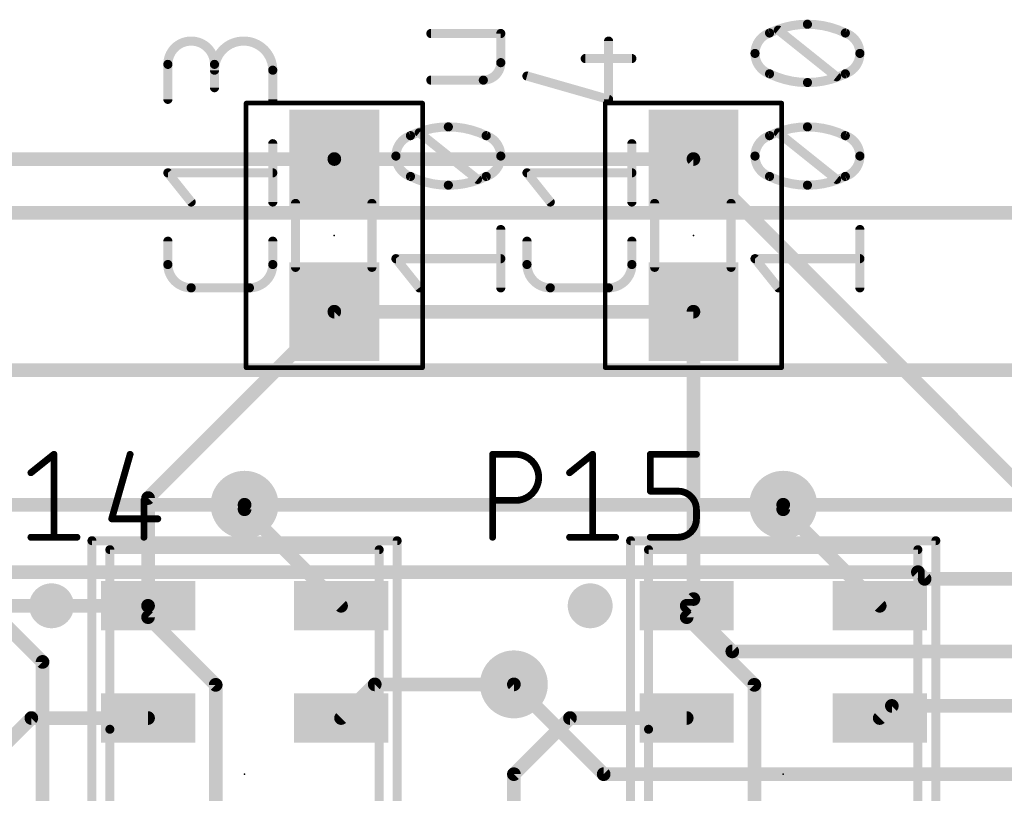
# Model space of a CAD drawing. Extents: x -6 to 135, y -6 to 36.
# Tile 20 of 23: x 106 to 117, y 16 to 24. Entities that reach past the tile are written whole.
import ezdxf

# ---------------------------------------------------------------- set-up
doc = ezdxf.new("R2010")
doc.units = 0
for name, color, linetype in [('1', 12, 'CONTINUOUS'), ('16', 132, 'CONTINUOUS'), ('18', 110, 'CONTINUOUS'), ('21', 253, 'CONTINUOUS'), ('23', 53, 'CONTINUOUS'), ('25', 253, 'CONTINUOUS'), ('27', 253, 'CONTINUOUS'), ('39', 12, 'CONTINUOUS'), ('51', 253, 'CONTINUOUS')]:
    doc.layers.add(name, color=color, linetype=linetype)

# ---------------------------------------------------------------- blocks, each defined once
blk = doc.blocks.new('RECT')
blk.add_solid([(-0.5, -0.5), (0.5, -0.5), (-0.5, 0.5), (0.5, 0.5)])
blk = doc.blocks.new('ROUNDV')
at = {"const_width": 0.5}
blk.add_lwpolyline([(0, -0.25, 1), (0, 0.25, 1), (0, -0.25)], format="xyb", dxfattribs=at)

msp = doc.modelspace()

# ---------------------------------------------------------------- linework, layer by layer
at = {"layer": '1', "const_width": 0.1524}
for points in [[(110, 22.85), (90, 22.85)], [(110, 22.85), (114, 22.85)], [(118.4714, 18.3786), (114, 22.85)], [(110, 21.15), (107.925, 19.075)], [(110, 21.15), (114, 21.15)], [(114, 21.15), (114, 17.95)], [(107.925, 19.075), (107.925, 17.875)], [(109, 18.95), (109, 19)], [(110.075, 17.875), (109, 18.95)], [(115, 18.95), (115, 19)], [(116.075, 17.875), (115, 18.95)], [(114, 17.95), (113.925, 17.875)], [(107.925, 17.875), (105.1983, 17.875)], [(107.925, 17.875), (107.925, 17.7483)], [(113.925, 17.875), (113.925, 17.7483)], [(113.925, 17.875), (114.433, 17.367)], [(107.925, 17.7483), (108.6786, 16.9947)], [(113.925, 17.7483), (114.6786, 16.9947)], [(119.417, 17.367), (114.433, 17.367)], [(108.6786, 16.9947), (108.6786, 15.0053)], [(110.075, 16.625), (110.45, 17)], [(110.45, 17), (112, 17)], [(114.6786, 16.9947), (114.6786, 15.0053)], [(116.075, 16.625), (116.2102, 16.7602)], [(116.2102, 16.7602), (117.9021, 16.7602)], [(106, 16), (106.625, 16.625)], [(106.625, 16.625), (107.925, 16.625)], [(112, 16), (112.625, 16.625)], [(112.625, 16.625), (113.925, 16.625)], [(112, 13.15), (112, 16)]]:
    msp.add_lwpolyline(points, dxfattribs=at)
at = {"layer": '1', "const_width": 0.0762}
for points in [[(110, 22.8881, 1), (110, 22.8119)], [(110, 22.8119, 1), (110, 22.8881)], [(114.0269, 22.8769, 1), (113.9731, 22.8231)], [(114, 22.8119, 1), (114, 22.8881)], [(110, 21.1881, 1), (110, 21.1119)], [(110.0269, 21.1231, 1), (109.9731, 21.1769)], [(114.0381, 21.15, 1), (113.9619, 21.15)], [(114, 21.1119, 1), (114, 21.1881)], [(107.9631, 19.075, 1), (107.8869, 19.075)], [(107.8981, 19.1019, 1), (107.9519, 19.0481)], [(109.0381, 19, 1), (108.9619, 19)], [(108.9619, 18.95, 1), (109.0381, 18.95)], [(109.0269, 18.9769, 1), (108.9731, 18.9231)], [(115.0381, 19, 1), (114.9619, 19)], [(114.9619, 18.95, 1), (115.0381, 18.95)], [(115.0269, 18.9769, 1), (114.9731, 18.9231)], [(113.9619, 17.95, 1), (114.0381, 17.95)], [(114.0269, 17.9231, 1), (113.9731, 17.9769)], [(107.9631, 17.875, 1), (107.8869, 17.875)], [(107.8869, 17.875, 1), (107.9631, 17.875)], [(107.925, 17.8369, 1), (107.925, 17.9131)], [(110.0481, 17.8481, 1), (110.1019, 17.9019)], [(113.9631, 17.875, 1), (113.8869, 17.875)], [(113.9519, 17.9019, 1), (113.8981, 17.8481)], [(113.8981, 17.9019, 1), (113.9519, 17.8481)], [(116.0481, 17.8481, 1), (116.1019, 17.9019)], [(107.9519, 17.7752, 1), (107.8981, 17.7213)], [(107.8869, 17.7483, 1), (107.9631, 17.7483)], [(113.9519, 17.7752, 1), (113.8981, 17.7213)], [(113.8869, 17.7483, 1), (113.9631, 17.7483)], [(114.433, 17.4051, 1), (114.433, 17.3289)], [(114.4061, 17.3401, 1), (114.4599, 17.3939)], [(108.7167, 16.9947, 1), (108.6405, 16.9947)], [(108.6517, 16.9677, 1), (108.7055, 17.0216)], [(110.45, 17.0381, 1), (110.45, 16.9619)], [(110.4769, 16.9731, 1), (110.4231, 17.0269)], [(112, 16.9619, 1), (112, 17.0381)], [(114.7167, 16.9947, 1), (114.6405, 16.9947)], [(114.6517, 16.9677, 1), (114.7055, 17.0216)], [(116.2102, 16.7983, 1), (116.2102, 16.7221)], [(116.2371, 16.7333, 1), (116.1833, 16.7871)], [(106.625, 16.6631, 1), (106.625, 16.5869)], [(106.6519, 16.5981, 1), (106.5981, 16.6519)], [(107.925, 16.5869, 1), (107.925, 16.6631)], [(110.0481, 16.6519, 1), (110.1019, 16.5981)], [(112.625, 16.6631, 1), (112.625, 16.5869)], [(112.6519, 16.5981, 1), (112.5981, 16.6519)], [(113.925, 16.5869, 1), (113.925, 16.6631)], [(116.0481, 16.6519, 1), (116.1019, 16.5981)], [(112.0381, 16, 1), (111.9619, 16)], [(111.9731, 16.0269, 1), (112.0269, 15.9731)]]:
    msp.add_lwpolyline(points, format="xyb", dxfattribs=at)
at = {"layer": '16', "const_width": 0.1524}
for points in [[(121, 22.25), (15.5, 22.25)], [(121.6702, 20.5), (18.9746, 20.5)], [(103, 19), (109, 19)], [(109, 19), (115, 19)], [(115, 19), (121, 19)], [(27.702, 18.25), (116.5, 18.25)], [(116.5, 18.25), (116.575, 18.175)], [(116.575, 18.175), (118.225, 18.175)], [(106.75, 17.25), (106.25, 17.75)], [(106.75, 8.25), (106.75, 17.25)], [(113, 16), (112, 17)], [(119.9452, 16), (113, 16)]]:
    msp.add_lwpolyline(points, dxfattribs=at)
at = {"layer": '16', "const_width": 0.0762}
for points in [[(109, 19.0381, 1), (109, 18.9619)], [(109, 18.9619, 1), (109, 19.0381)], [(115, 19.0381, 1), (115, 18.9619)], [(115, 18.9619, 1), (115, 19.0381)], [(116.5269, 18.2769, 1), (116.4731, 18.2231)], [(116.5, 18.2119, 1), (116.5, 18.2881)], [(116.575, 18.2131, 1), (116.575, 18.1369)], [(116.5481, 18.1481, 1), (116.6019, 18.2019)], [(106.7881, 17.25, 1), (106.7119, 17.25)], [(106.7231, 17.2231, 1), (106.7769, 17.2769)], [(112.0269, 17.0269, 1), (111.9731, 16.9731)], [(113, 16.0381, 1), (113, 15.9619)], [(112.9731, 15.9731, 1), (113.0269, 16.0269)]]:
    msp.add_lwpolyline(points, format="xyb", dxfattribs=at)
at = {"layer": '21', "const_width": 0.25}
for points in [[(106.85, 17.75, 1), (106.85, 18, 1), (106.85, 17.75)], [(112.85, 17.75, 1), (112.85, 18, 1), (112.85, 17.75)]]:
    msp.add_lwpolyline(points, format="xyb", dxfattribs=at)
at = {"layer": '23'}
for p in [(110, 22), (114, 22), (109, 16), (115, 16)]:
    msp.add_point(p, dxfattribs=at)
at = {"layer": '25'}
for points, const_width in [([(108.6651, 23.9041, 1), (108.1458, 23.9041)], 0.1016), ([(109.3142, 23.8392, 1), (108.6651, 23.8392)], 0.1016), ([(113.08, 24.1637, 1), (113.0292, 24.1637)], 0.0508), ([(112.7949, 23.9944, 1), (112.7949, 23.9436)], 0.0508), ([(113.3142, 23.9436, 1), (113.3142, 23.9944)], 0.0508), ([(108.1712, 23.9041, 1), (108.1204, 23.9041)], 0.0508), ([(108.1204, 23.9041, 1), (108.1712, 23.9041)], 0.0508), ([(108.6905, 23.9041, 1), (108.6397, 23.9041)], 0.0508), ([(108.6397, 23.9041, 1), (108.6905, 23.9041)], 0.0508), ([(108.6397, 23.8392, 1), (108.6905, 23.8392)], 0.0508), ([(109.3396, 23.8392, 1), (109.2888, 23.8392)], 0.0508), ([(109.2888, 23.8392, 1), (109.3396, 23.8392)], 0.0508), ([(112.1528, 23.7987, 1), (112.1388, 23.7498)], 0.0508), ([(108.6397, 23.6444, 1), (108.6905, 23.6444)], 0.0508), ([(108.1204, 23.5146, 1), (108.1712, 23.5146)], 0.0508), ([(109.2888, 23.5146, 1), (109.3396, 23.5146)], 0.0508), ([(113.0292, 23.5146, 1), (113.08, 23.5146)], 0.0508), ([(113.0476, 23.4902, 1), (113.0615, 23.539)], 0.0508), ([(109.3396, 23.0207, 1), (109.2888, 23.0207)], 0.0508), ([(113.3396, 23.0207, 1), (113.2888, 23.0207)], 0.0508), ([(108.1458, 22.7216, 1), (108.1458, 22.6708)], 0.0508), ([(108.1656, 22.712, 1), (108.126, 22.6803)], 0.0508), ([(109.3142, 22.6708, 1), (109.3142, 22.7216)], 0.0508), ([(112.1458, 22.7216, 1), (112.1458, 22.6708)], 0.0508), ([(112.1656, 22.712, 1), (112.126, 22.6803)], 0.0508), ([(113.3142, 22.6708, 1), (113.3142, 22.7216)], 0.0508), ([(108.3856, 22.3558, 1), (108.4253, 22.3875)], 0.0508), ([(109.2888, 22.3716, 1), (109.3396, 22.3716)], 0.0508), ([(112.3856, 22.3558, 1), (112.4253, 22.3875)], 0.0508), ([(113.2888, 22.3716, 1), (113.3396, 22.3716)], 0.0508), ([(108.1712, 21.9351, 1), (108.1204, 21.9351)], 0.0508), ([(109.3396, 21.9351, 1), (109.2888, 21.9351)], 0.0508), ([(112.1712, 21.9351, 1), (112.1204, 21.9351)], 0.0508), ([(113.3396, 21.9351, 1), (113.2888, 21.9351)], 0.0508), ([(108.1458, 21.6754, 0.4142), (108.4054, 21.4158)], 0.1016), ([(108.1712, 21.6754, 1), (108.1204, 21.6754)], 0.0508), ([(109.0546, 21.4158, 0.4142), (109.3142, 21.6754)], 0.1016), ([(109.3396, 21.6754, 1), (109.2888, 21.6754)], 0.0508), ([(112.1458, 21.6754, 0.4142), (112.4054, 21.4158)], 0.1016), ([(112.1712, 21.6754, 1), (112.1204, 21.6754)], 0.0508), ([(113.0546, 21.4158, 0.4142), (113.3142, 21.6754)], 0.1016), ([(113.3396, 21.6754, 1), (113.2888, 21.6754)], 0.0508), ([(108.1204, 21.6754, 1), (108.1712, 21.6754)], 0.0508), ([(109.2888, 21.6754, 1), (109.3396, 21.6754)], 0.0508), ([(112.1204, 21.6754, 1), (112.1712, 21.6754)], 0.0508), ([(113.2888, 21.6754, 1), (113.3396, 21.6754)], 0.0508), ([(108.4054, 21.4412, 1), (108.4054, 21.3904)], 0.0508), ([(108.4054, 21.3904, 1), (108.4054, 21.4412)], 0.0508), ([(109.0546, 21.4412, 1), (109.0546, 21.3904)], 0.0508), ([(109.0546, 21.3904, 1), (109.0546, 21.4412)], 0.0508), ([(112.4054, 21.4412, 1), (112.4054, 21.3904)], 0.0508), ([(112.4054, 21.3904, 1), (112.4054, 21.4412)], 0.0508), ([(113.0546, 21.4412, 1), (113.0546, 21.3904)], 0.0508), ([(113.0546, 21.3904, 1), (113.0546, 21.4412)], 0.0508), ([(106.8957, 19.5619, 1), (106.8576, 19.5619)], 0.0381), ([(106.8886, 19.547, 1), (106.8648, 19.5768)], 0.0381), ([(107.7437, 19.5567, 1), (107.707, 19.5671)], 0.0381), ([(111.7631, 19.581, 1), (111.7631, 19.5429)], 0.0381), ([(111.7822, 19.5619, 1), (111.7441, 19.5619)], 0.0381), ([(112.0197, 19.0487, 1), (112.0197, 19.5619)], 0.0762), ([(112.0197, 19.581, 1), (112.0197, 19.5429)], 0.0381), ([(112.0197, 19.5429, 1), (112.0197, 19.581)], 0.0381), ([(112.8957, 19.5619, 1), (112.8576, 19.5619)], 0.0381), ([(112.8886, 19.547, 1), (112.8648, 19.5768)], 0.0381), ([(113.5391, 19.5619, 1), (113.501, 19.5619)], 0.0381), ([(113.5201, 19.581, 1), (113.5201, 19.5429)], 0.0381), ([(114.0333, 19.5429, 1), (114.0333, 19.581)], 0.0381), ([(106.6082, 19.3715, 1), (106.632, 19.3417)], 0.0381), ([(112.6082, 19.3715, 1), (112.632, 19.3417)], 0.0381), ([(107.8984, 19.0487, 1), (107.8603, 19.0487)], 0.0381), ([(111.7631, 19.0677, 1), (111.7631, 19.0296)], 0.0381), ([(112.0197, 19.0677, 1), (112.0197, 19.0296)], 0.0381), ([(112.0197, 19.0296, 1), (112.0197, 19.0677)], 0.0381), ([(113.5201, 19.1704, 1), (113.5201, 19.1323)], 0.0381), ([(113.501, 19.1513, 1), (113.5391, 19.1513)], 0.0381), ([(113.828, 19.1704, 1), (113.828, 19.1323)], 0.0381), ([(114.0333, 18.946, 0.4142), (113.828, 19.1513)], 0.0762), ([(113.828, 19.1323, 1), (113.828, 19.1704)], 0.0381), ([(114.0524, 18.946, 1), (114.0143, 18.946)], 0.0381), ([(107.5201, 18.8624, 1), (107.5201, 18.8243)], 0.0381), ([(107.5018, 18.8486, 1), (107.5384, 18.8382)], 0.0381), ([(108.0333, 18.8243, 1), (108.0333, 18.8624)], 0.0381), ([(113.828, 18.6381, 0.4142), (114.0333, 18.8434)], 0.0762), ([(114.0523, 18.8434, 1), (114.0143, 18.8434)], 0.0381), ([(114.0143, 18.946, 1), (114.0524, 18.946)], 0.0381), ([(114.0143, 18.8434, 1), (114.0524, 18.8434)], 0.0381), ([(106.6201, 18.6572, 1), (106.6201, 18.6191)], 0.0381), ([(106.8576, 18.6381, 1), (106.8957, 18.6381)], 0.0381), ([(107.1333, 18.6191, 1), (107.1333, 18.6572)], 0.0381), ([(107.8603, 18.6381, 1), (107.8984, 18.6381)], 0.0381), ([(111.7441, 18.6381, 1), (111.7822, 18.6381)], 0.0381), ([(112.6201, 18.6572, 1), (112.6201, 18.6191)], 0.0381), ([(112.8576, 18.6381, 1), (112.8957, 18.6381)], 0.0381), ([(113.1333, 18.6191, 1), (113.1333, 18.6572)], 0.0381), ([(113.5201, 18.6572, 1), (113.5201, 18.6191)], 0.0381), ([(113.828, 18.6572, 1), (113.828, 18.6191)], 0.0381), ([(113.828, 18.6191, 1), (113.828, 18.6572)], 0.0381)]:
    msp.add_lwpolyline(points, format="xyb", dxfattribs=dict(at, const_width=const_width))
for points, const_width in [([(113.0546, 23.5146), (113.0546, 24.1637)], 0.1016), ([(112.7949, 23.969), (113.3142, 23.969)], 0.1016), ([(108.1458, 23.5146), (108.1458, 23.9041)], 0.1016), ([(108.6651, 23.9041), (108.6651, 23.6444)], 0.1016), ([(109.3142, 23.5146), (109.3142, 23.8392)], 0.1016), ([(112.1458, 23.7743), (113.0546, 23.5146)], 0.1016), ([(109.3142, 22.3716), (109.3142, 23.0207)], 0.1016), ([(113.3142, 22.3716), (113.3142, 23.0207)], 0.1016), ([(108.4054, 22.3716), (108.1458, 22.6962)], 0.1016), ([(108.1458, 22.6962), (109.3142, 22.6962)], 0.1016), ([(112.4054, 22.3716), (112.1458, 22.6962)], 0.1016), ([(112.1458, 22.6962), (113.3142, 22.6962)], 0.1016), ([(108.1458, 21.6754), (108.1458, 21.9351)], 0.1016), ([(109.3142, 21.9351), (109.3142, 21.6754)], 0.1016), ([(112.1458, 21.6754), (112.1458, 21.9351)], 0.1016), ([(113.3142, 21.9351), (113.3142, 21.6754)], 0.1016), ([(109.0546, 21.4158), (108.4054, 21.4158)], 0.1016), ([(113.0546, 21.4158), (112.4054, 21.4158)], 0.1016), ([(106.6201, 19.3566), (106.8767, 19.5619)], 0.0762), ([(106.8767, 19.5619), (106.8767, 18.6381)], 0.0762), ([(107.7254, 19.5619), (107.5201, 18.8434)], 0.0762), ([(111.7631, 18.6381), (111.7631, 19.5619)], 0.0762), ([(111.7631, 19.5619), (112.0197, 19.5619)], 0.0762), ([(112.6201, 19.3566), (112.8767, 19.5619)], 0.0762), ([(112.8767, 19.5619), (112.8767, 18.6381)], 0.0762), ([(113.5201, 19.1513), (113.5201, 19.5619)], 0.0762), ([(113.5201, 19.5619), (114.0333, 19.5619)], 0.0762), ([(107.8793, 19.0487), (107.8793, 18.6381)], 0.0762), ([(112.0197, 19.0487), (111.7631, 19.0487)], 0.0762), ([(113.828, 19.1513), (113.5201, 19.1513)], 0.0762), ([(114.0333, 18.8434), (114.0333, 18.946)], 0.0762), ([(107.5201, 18.8434), (108.0333, 18.8434)], 0.0762), ([(106.6201, 18.6381), (107.1333, 18.6381)], 0.0762), ([(112.6201, 18.6381), (113.1333, 18.6381)], 0.0762), ([(113.5201, 18.6381), (113.828, 18.6381)], 0.0762)]:
    msp.add_lwpolyline(points, dxfattribs=dict(at, const_width=const_width))
at = {"layer": '27'}
for points, const_width in [([(115.27, 24.3509, 0.1139), (114.8481, 24.2535)], 0.1016), ([(115.6919, 24.2535, 0.1139), (115.27, 24.3509)], 0.1016), ([(115.27, 24.3763, 1), (115.27, 24.3255)], 0.0508), ([(115.27, 24.3255, 1), (115.27, 24.3763)], 0.0508), ([(111.0753, 24.2733, 1), (111.0753, 24.2225)], 0.0508), ([(111.8796, 24.2479, 1), (111.8288, 24.2479)], 0.0508), ([(111.8542, 24.2225, 1), (111.8542, 24.2733)], 0.0508), ([(114.8481, 24.2535, 0.3205), (114.6858, 24.0263)], 0.1016), ([(114.8369, 24.2764, 1), (114.8592, 24.2307)], 0.0508), ([(114.8563, 24.2295, 1), (114.8398, 24.2776)], 0.0508), ([(114.9613, 24.3058, 1), (114.9296, 24.2662)], 0.0508), ([(115.7002, 24.2776, 1), (115.6837, 24.2295)], 0.0508), ([(115.8542, 24.0263, 0.3205), (115.6919, 24.2535)], 0.1016), ([(115.6808, 24.2307, 1), (115.7031, 24.2764)], 0.0508), ([(114.6858, 24.0263, 0.3205), (114.8481, 23.7992)], 0.1016), ([(114.7112, 24.0263, 1), (114.6604, 24.0263)], 0.0508), ([(114.6604, 24.0263, 1), (114.7112, 24.0263)], 0.0508), ([(115.6919, 23.7992, 0.3205), (115.8542, 24.0263)], 0.1016), ([(115.8796, 24.0263, 1), (115.8288, 24.0263)], 0.0508), ([(115.8288, 24.0263, 1), (115.8796, 24.0263)], 0.0508), ([(111.6595, 23.7286, 0.4142), (111.8542, 23.9233)], 0.1016), ([(111.8796, 23.9233, 1), (111.8288, 23.9233)], 0.0508), ([(111.8288, 23.9233, 1), (111.8796, 23.9233)], 0.0508), ([(114.8592, 23.822, 1), (114.8369, 23.7763)], 0.0508), ([(114.8481, 23.7992, 0.1139), (115.27, 23.7018)], 0.1016), ([(114.8398, 23.7751, 1), (114.8563, 23.8232)], 0.0508), ([(115.27, 23.7018, 0.1139), (115.6919, 23.7992)], 0.1016), ([(115.5787, 23.7469, 1), (115.6104, 23.7865)], 0.0508), ([(115.6837, 23.8232, 1), (115.7002, 23.7751)], 0.0508), ([(115.7031, 23.7763, 1), (115.6808, 23.822)], 0.0508), ([(111.0753, 23.754, 1), (111.0753, 23.7032)], 0.0508), ([(111.6595, 23.754, 1), (111.6595, 23.7032)], 0.0508), ([(111.6595, 23.7032, 1), (111.6595, 23.754)], 0.0508), ([(115.27, 23.7272, 1), (115.27, 23.6764)], 0.0508), ([(115.27, 23.6764, 1), (115.27, 23.7272)], 0.0508), ([(111.27, 23.2079, 0.1139), (110.8481, 23.1105)], 0.1016), ([(111.6919, 23.1105, 0.1139), (111.27, 23.2079)], 0.1016), ([(111.27, 23.2333, 1), (111.27, 23.1825)], 0.0508), ([(111.27, 23.1825, 1), (111.27, 23.2333)], 0.0508), ([(115.27, 23.2079, 0.1139), (114.8481, 23.1105)], 0.1016), ([(115.6919, 23.1105, 0.1139), (115.27, 23.2079)], 0.1016), ([(115.27, 23.2333, 1), (115.27, 23.1825)], 0.0508), ([(115.27, 23.1825, 1), (115.27, 23.2333)], 0.0508), ([(110.8481, 23.1105, 0.3205), (110.6858, 22.8834)], 0.1016), ([(110.8369, 23.1334, 1), (110.8592, 23.0877)], 0.0508), ([(110.8563, 23.0865, 1), (110.8398, 23.1346)], 0.0508), ([(110.9613, 23.1628, 1), (110.9296, 23.1232)], 0.0508), ([(111.7002, 23.1346, 1), (111.6837, 23.0865)], 0.0508), ([(111.8542, 22.8834, 0.3205), (111.6919, 23.1105)], 0.1016), ([(111.6808, 23.0877, 1), (111.7031, 23.1334)], 0.0508), ([(114.8481, 23.1105, 0.3205), (114.6858, 22.8834)], 0.1016), ([(114.8369, 23.1334, 1), (114.8592, 23.0877)], 0.0508), ([(114.8563, 23.0865, 1), (114.8398, 23.1346)], 0.0508), ([(114.9613, 23.1628, 1), (114.9296, 23.1232)], 0.0508), ([(115.7002, 23.1346, 1), (115.6837, 23.0865)], 0.0508), ([(115.8542, 22.8834, 0.3205), (115.6919, 23.1105)], 0.1016), ([(115.6808, 23.0877, 1), (115.7031, 23.1334)], 0.0508), ([(110.6858, 22.8834, 0.3205), (110.8481, 22.6562)], 0.1016), ([(110.7112, 22.8833, 1), (110.6604, 22.8834)], 0.0508), ([(111.6919, 22.6562, 0.3205), (111.8542, 22.8834)], 0.1016), ([(111.8796, 22.8833, 1), (111.8288, 22.8834)], 0.0508), ([(114.6858, 22.8834, 0.3205), (114.8481, 22.6562)], 0.1016), ([(114.7112, 22.8833, 1), (114.6604, 22.8834)], 0.0508), ([(115.6919, 22.6562, 0.3205), (115.8542, 22.8834)], 0.1016), ([(115.8796, 22.8833, 1), (115.8288, 22.8834)], 0.0508), ([(110.6604, 22.8833, 1), (110.7112, 22.8834)], 0.0508), ([(111.8288, 22.8833, 1), (111.8796, 22.8834)], 0.0508), ([(114.6604, 22.8833, 1), (114.7112, 22.8834)], 0.0508), ([(115.8288, 22.8833, 1), (115.8796, 22.8834)], 0.0508), ([(110.8592, 22.679, 1), (110.8369, 22.6333)], 0.0508), ([(110.8481, 22.6562, 0.1139), (111.27, 22.5588)], 0.1016), ([(110.8398, 22.6321, 1), (110.8563, 22.6802)], 0.0508), ([(111.27, 22.5588, 0.1139), (111.6919, 22.6562)], 0.1016), ([(111.6837, 22.6802, 1), (111.7002, 22.6321)], 0.0508), ([(111.7031, 22.6333, 1), (111.6808, 22.679)], 0.0508), ([(114.8592, 22.679, 1), (114.8369, 22.6333)], 0.0508), ([(114.8481, 22.6562, 0.1139), (115.27, 22.5588)], 0.1016), ([(114.8398, 22.6321, 1), (114.8563, 22.6802)], 0.0508), ([(115.27, 22.5588, 0.1139), (115.6919, 22.6562)], 0.1016), ([(115.6837, 22.6802, 1), (115.7002, 22.6321)], 0.0508), ([(115.7031, 22.6333, 1), (115.6808, 22.679)], 0.0508), ([(111.27, 22.5842, 1), (111.27, 22.5334)], 0.0508), ([(111.27, 22.5334, 1), (111.27, 22.5842)], 0.0508), ([(111.5787, 22.6039, 1), (111.6104, 22.6435)], 0.0508), ([(115.27, 22.5842, 1), (115.27, 22.5334)], 0.0508), ([(115.27, 22.5334, 1), (115.27, 22.5842)], 0.0508), ([(115.5787, 22.6039, 1), (115.6104, 22.6435)], 0.0508), ([(111.8796, 22.0649, 1), (111.8288, 22.0649)], 0.0508), ([(115.8796, 22.0649, 1), (115.8288, 22.0649)], 0.0508), ([(110.6858, 21.7658, 1), (110.6858, 21.715)], 0.0508), ([(110.7056, 21.7562, 1), (110.666, 21.7245)], 0.0508), ([(111.8542, 21.715, 1), (111.8542, 21.7658)], 0.0508), ([(114.6858, 21.7658, 1), (114.6858, 21.715)], 0.0508), ([(114.7056, 21.7562, 1), (114.666, 21.7245)], 0.0508), ([(115.8542, 21.715, 1), (115.8542, 21.7658)], 0.0508), ([(110.9256, 21.3999, 1), (110.9653, 21.4317)], 0.0508), ([(111.8288, 21.4158, 1), (111.8796, 21.4158)], 0.0508), ([(114.9256, 21.3999, 1), (114.9653, 21.4317)], 0.0508), ([(115.8288, 21.4158, 1), (115.8796, 21.4158)], 0.0508)]:
    msp.add_lwpolyline(points, format="xyb", dxfattribs=dict(at, const_width=const_width))
at = {"layer": '27', "const_width": 0.1016}
for points in [[(111.8542, 24.2479), (111.0753, 24.2479)], [(111.8542, 23.9233), (111.8542, 24.2479)], [(115.5946, 23.7667), (114.9454, 24.286)], [(111.0753, 23.7286), (111.6595, 23.7286)], [(111.5946, 22.6237), (110.9454, 23.143)], [(115.5946, 22.6237), (114.9454, 23.143)], [(111.8542, 21.4158), (111.8542, 22.0649)], [(115.8542, 21.4158), (115.8542, 22.0649)], [(110.9454, 21.4158), (110.6858, 21.7404)], [(110.6858, 21.7404), (111.8542, 21.7404)], [(114.9454, 21.4158), (114.6858, 21.7404)], [(114.6858, 21.7404), (115.8542, 21.7404)]]:
    msp.add_lwpolyline(points, dxfattribs=at)
at = {"layer": '39'}
for points, const_width in [([(109.017, 20.527), (109.017, 23.473)], 0.0508), ([(109.017, 23.473), (110.983, 23.473)], 0.0508), ([(110.983, 23.473), (110.983, 20.527)], 0.0508), ([(113.017, 20.527), (113.017, 23.473)], 0.0508), ([(113.017, 23.473), (114.983, 23.473)], 0.0508), ([(114.983, 23.473), (114.983, 20.527)], 0.0508), ([(110.983, 20.527), (109.017, 20.527)], 0.0508), ([(114.983, 20.527), (113.017, 20.527)], 0.0508), ([(107.3, 13.4), (107.3, 18.6)], 0.1), ([(107.3, 18.6), (110.7, 18.6)], 0.1), ([(110.7, 18.6), (110.7, 13.4)], 0.1), ([(113.3, 13.4), (113.3, 18.6)], 0.1), ([(113.3, 18.6), (116.7, 18.6)], 0.1), ([(116.7, 18.6), (116.7, 13.4)], 0.1)]:
    msp.add_lwpolyline(points, dxfattribs=dict(at, const_width=const_width))
for points, const_width in [([(109.0297, 23.473, 1), (109.0043, 23.473)], 0.0254), ([(109.017, 23.4857, 1), (109.017, 23.4603)], 0.0254), ([(110.9957, 23.473, 1), (110.9703, 23.473)], 0.0254), ([(110.983, 23.4603, 1), (110.983, 23.4857)], 0.0254), ([(113.0297, 23.473, 1), (113.0043, 23.473)], 0.0254), ([(113.017, 23.4857, 1), (113.017, 23.4603)], 0.0254), ([(114.9957, 23.473, 1), (114.9703, 23.473)], 0.0254), ([(114.983, 23.4603, 1), (114.983, 23.4857)], 0.0254), ([(109.017, 20.5397, 1), (109.017, 20.5143)], 0.0254), ([(109.0043, 20.527, 1), (109.0297, 20.527)], 0.0254), ([(110.9703, 20.527, 1), (110.9957, 20.527)], 0.0254), ([(110.983, 20.5143, 1), (110.983, 20.5397)], 0.0254), ([(113.017, 20.5397, 1), (113.017, 20.5143)], 0.0254), ([(113.0043, 20.527, 1), (113.0297, 20.527)], 0.0254), ([(114.9703, 20.527, 1), (114.9957, 20.527)], 0.0254), ([(114.983, 20.5143, 1), (114.983, 20.5397)], 0.0254), ([(107.325, 18.6, 1), (107.275, 18.6)], 0.05), ([(107.3, 18.625, 1), (107.3, 18.575)], 0.05), ([(110.725, 18.6, 1), (110.675, 18.6)], 0.05), ([(110.7, 18.575, 1), (110.7, 18.625)], 0.05), ([(113.325, 18.6, 1), (113.275, 18.6)], 0.05), ([(113.3, 18.625, 1), (113.3, 18.575)], 0.05), ([(116.725, 18.6, 1), (116.675, 18.6)], 0.05), ([(116.7, 18.575, 1), (116.7, 18.625)], 0.05)]:
    msp.add_lwpolyline(points, format="xyb", dxfattribs=dict(at, const_width=const_width))
at = {"layer": '51'}
for points, const_width in [([(109.568, 21.644), (109.568, 22.356)], 0.1016), ([(110.419, 21.644), (110.419, 22.356)], 0.1016), ([(113.568, 21.644), (113.568, 22.356)], 0.1016), ([(114.419, 21.644), (114.419, 22.356)], 0.1016), ([(107.5, 16.5), (107.5, 18.5)], 0.1), ([(107.5, 18.5), (110.5, 18.5)], 0.1), ([(110.5, 13.5), (110.5, 18.5)], 0.1), ([(113.5, 16.5), (113.5, 18.5)], 0.1), ([(113.5, 18.5), (116.5, 18.5)], 0.1), ([(116.5, 13.5), (116.5, 18.5)], 0.1), ([(107.5, 13.5), (107.5, 16.5)], 0.1), ([(113.5, 13.5), (113.5, 16.5)], 0.1)]:
    msp.add_lwpolyline(points, dxfattribs=dict(at, const_width=const_width))
for points, const_width in [([(109.5934, 22.356, 1), (109.5426, 22.356)], 0.0508), ([(110.4444, 22.356, 1), (110.3936, 22.356)], 0.0508), ([(113.5934, 22.356, 1), (113.5426, 22.356)], 0.0508), ([(114.4444, 22.356, 1), (114.3936, 22.356)], 0.0508), ([(109.5426, 21.644, 1), (109.5934, 21.644)], 0.0508), ([(110.3936, 21.644, 1), (110.4444, 21.644)], 0.0508), ([(113.5426, 21.644, 1), (113.5934, 21.644)], 0.0508), ([(114.3936, 21.644, 1), (114.4444, 21.644)], 0.0508), ([(107.525, 18.5, 1), (107.475, 18.5)], 0.05), ([(107.5, 18.525, 1), (107.5, 18.475)], 0.05), ([(110.525, 18.5, 1), (110.475, 18.5)], 0.05), ([(110.5, 18.475, 1), (110.5, 18.525)], 0.05), ([(113.525, 18.5, 1), (113.475, 18.5)], 0.05), ([(113.5, 18.525, 1), (113.5, 18.475)], 0.05), ([(116.525, 18.5, 1), (116.475, 18.5)], 0.05), ([(116.5, 18.475, 1), (116.5, 18.525)], 0.05), ([(107.525, 16.5, 1), (107.475, 16.5)], 0.05), ([(107.475, 16.5, 1), (107.525, 16.5)], 0.05), ([(113.525, 16.5, 1), (113.475, 16.5)], 0.05), ([(113.475, 16.5, 1), (113.525, 16.5)], 0.05)]:
    msp.add_lwpolyline(points, format="xyb", dxfattribs=dict(at, const_width=const_width))

# ---------------------------------------------------------------- block references
at = {"layer": '1', "xscale": 1.1, "rotation": 90}
for p in [(110, 22.85), (114, 22.85), (110, 21.15), (114, 21.15)]:
    msp.add_blockref('RECT', p, dxfattribs=at)
at = {"layer": '1', "xscale": 0.55, "yscale": 1.05, "rotation": 270}
for p in [(107.925, 17.875), (110.075, 17.875), (113.925, 17.875), (116.075, 17.875), (107.925, 16.625), (110.075, 16.625), (113.925, 16.625), (116.075, 16.625)]:
    msp.add_blockref('RECT', p, dxfattribs=at)
at = {"layer": '18', "xscale": 0.7564, "yscale": 0.7564}
for p in [(109, 19), (109, 19), (115, 19), (115, 19), (112, 17), (112, 17)]:
    msp.add_blockref('ROUNDV', p, dxfattribs=at)
at = {"layer": '51', "xscale": 0.5001, "yscale": 0.95, "rotation": 90}
for p in [(109.9949, 22.5802), (113.9949, 22.5802), (109.9949, 21.4119), (113.9949, 21.4119)]:
    msp.add_blockref('RECT', p, dxfattribs=at)

doc.saveas('drawing.dxf')
